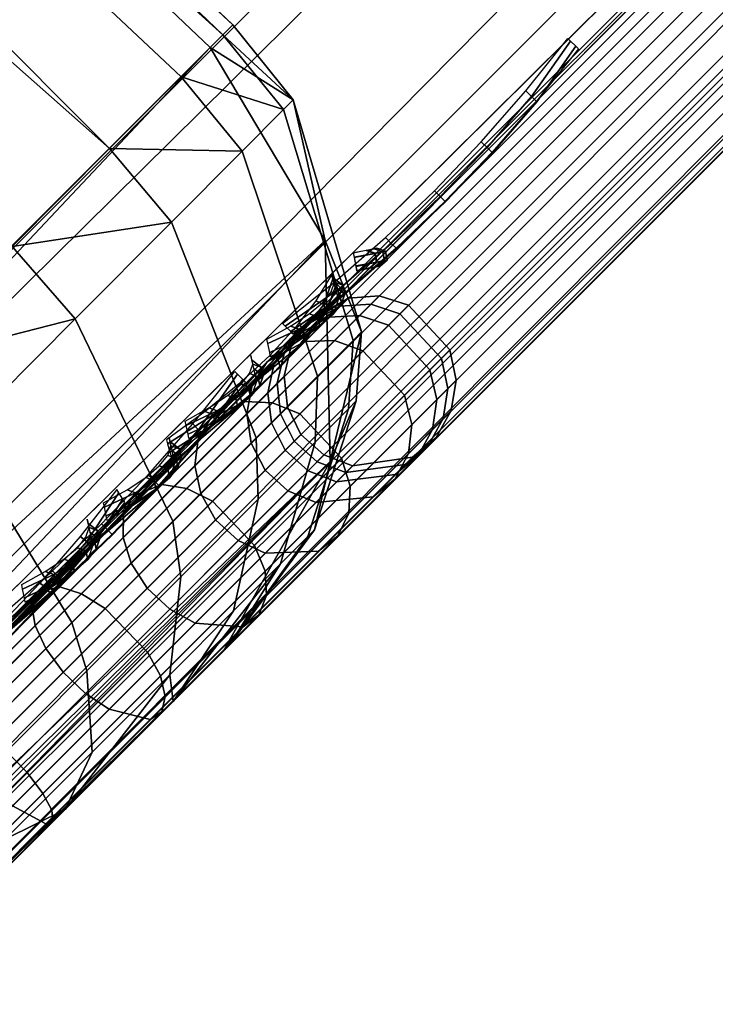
# Model space of a CAD drawing. Header units: inches. Extents: x 0 to 44.3, y -37.9 to 0.3.
# Tile 235 of 256: x 30.673 to 31.074, y -31.843 to -31.276. Entities that reach past the tile are written whole.
import ezdxf

# ---------------------------------------------------------------- set-up
doc = ezdxf.new("R2010")
doc.units = ezdxf.units.IN
doc.header["$LTSCALE"] = 0.03937
doc.header["$MEASUREMENT"] = 0
for name, color, linetype in [('A-FURN-3-ST', 151, 'Continuous'), ('A-FURN-3-ST-BK', 151, 'Continuous'), ('A-FURN-3-ST-SEAM', 250, 'Continuous'), ('A-FURN-3-STITCH', 15, 'Continuous')]:
    doc.layers.add(name, color=color, linetype=linetype)

msp = doc.modelspace()

# ---------------------------------------------------------------- meshes
at = {"layer": 'A-FURN-3-ST'}
mesh = msp.add_polyface(dxfattribs=at)
corners = [(43.54368, -18.53277, 17.97886), (43.39208, -18.68465, 18), (43.58187, -18.57266, 17.97284), (43.48047, -18.77303, 17.96651), (43.65868, -18.66795, 17.90712), (43.54517, -18.83774, 17.875), (43.99312, -18.43716, 5.25), (27.97695, -34.45333, 5.25), (43.96944, -18.41347, 5.125), (27.95327, -34.42964, 5.125), (43.90474, -18.34877, 5.03349), (27.88856, -34.36494, 5.03349), (43.81635, -18.26038, 5), (27.80018, -34.27655, 5), (28.22445, -33.85228, 18), (28.31284, -33.94067, 17.96651), (28.37754, -34.00537, 17.875), (43.56886, -18.86142, 17.75), (28.40122, -34.02905, 17.75), (28.2648, -34.14835, 17.80903), (26.97166, -32.66703, 18), (25.66914, -31.53665, 18), (24.3193, -30.46322, 18), (22.92462, -29.44874, 18), (21.48767, -28.49506, 18), (16.95011, -26.01586, 18), (41.81977, -17.17921, 18), (40.19527, -15.73024, 18), (38.52059, -14.33957, 18), (44.1699, -18.26038, 16.9), (27.80017, -34.63011, 5.5), (44.1699, -18.26038, 5.5), (27.80017, -34.63011, 16.9), (26.5663, -33.1094, 5), (25.28346, -31.99628, 5), (23.95404, -30.93924, 5), (22.58047, -29.94023, 5), (21.16529, -29.00109, 5), (16.69654, -26.55965, 5), (42.22863, -16.74007, 5), (40.58819, -15.27679, 5), (38.89708, -13.87238, 5)]
mesh.append_faces([[corners[k] for k in face] for face in [(0, 1, 2), (2, 1, 3), (4, 3, 5), (6, 7, 8), (8, 7, 9), (8, 9, 10), (10, 9, 11), (10, 11, 12), (12, 11, 13), (1, 14, 3), (3, 14, 15), (3, 15, 5), (5, 15, 16), (5, 16, 17), (17, 16, 18), (16, 19, 18), (14, 1, 20), (20, 1, 21), (21, 1, 22), (22, 1, 23), (23, 1, 24), (25, 1, 26), (25, 26, 27), (27, 28, 25), (29, 30, 31), (31, 30, 7), (31, 7, 6), (29, 17, 18), (29, 18, 32), (32, 30, 29), (13, 33, 12), (12, 33, 34), (12, 34, 35), (35, 36, 12), (12, 36, 37), (12, 38, 39), (39, 38, 40), (40, 38, 41)]])
mesh = msp.add_polyface(dxfattribs=at)
corners = [(27.66531, -34.41227, 5.03808), (27.80018, -34.27655, 5), (27.7564, -34.39873, 5.02039), (27.88856, -34.36494, 5.03349), (27.85357, -34.47334, 5.08558), (27.95327, -34.42964, 5.125), (27.86998, -34.49375, 17.60422), (27.92937, -34.48386, 17.55523), (28.02863, -34.38458, 17.67053), (27.97662, -34.38703, 17.72817), (28.14189, -34.27129, 17.75622), (28.09831, -34.26524, 17.8203), (28.2648, -34.14835, 17.80903), (28.23038, -34.13308, 17.87709), (28.37754, -34.00537, 17.875), (28.40122, -34.02905, 17.75), (28.28397, -34.14631, 17.73367), (28.17122, -34.25906, 17.68528), (28.06731, -34.36297, 17.60673), (27.97624, -34.45404, 17.50101), (28.20789, -34.11899, 17.90694), (28.31284, -33.94067, 17.96651), (28.11277, -34.04237, 17.97274), (28.22445, -33.85228, 18), (28.07292, -34.00424, 17.97886), (27.96788, -34.18761, 17.91043), (27.92722, -34.15036, 17.91625), (27.83436, -34.32145, 17.80931), (27.79294, -34.28502, 17.81459), (27.71735, -34.43875, 17.67325), (27.94643, -34.38073, 17.75345), (28.07181, -34.25521, 17.8484), (27.83655, -34.49073, 17.62572), (26.97166, -32.66703, 18), (21.48767, -28.49506, 18), (43.39208, -18.68465, 18), (20.01111, -27.60394, 18), (27.80017, -34.63011, 16.9), (27.81172, -34.61856, 17.06582), (27.84597, -34.58431, 17.22524), (27.90148, -34.5288, 17.37222), (43.81635, -18.26038, 5), (21.16529, -29.00109, 5), (19.71111, -28.12356, 5)]
mesh.append_faces([[corners[k] for k in face] for face in [(0, 1, 2), (2, 1, 3), (2, 3, 4), (4, 3, 5), (6, 7, 8, 9), (9, 8, 10, 11), (11, 10, 12, 13), (13, 12, 14), (15, 12, 16), (16, 12, 17), (17, 12, 10), (17, 10, 18), (18, 10, 8), (18, 8, 19), (13, 14, 20), (20, 14, 21), (20, 21, 22), (22, 21, 23), (22, 23, 24), (22, 24, 25), (25, 24, 26), (25, 26, 27), (27, 26, 28), (27, 28, 29), (30, 9, 11, 31), (31, 11, 13, 20), (29, 32, 30, 27), (27, 30, 31, 25), (25, 31, 20, 22), (33, 24, 23), (34, 35, 36), (37, 15, 38), (38, 15, 39), (39, 15, 40), (40, 15, 19), (19, 15, 18), (18, 15, 17), (17, 15, 16), (41, 42, 43)]])
at = {"layer": 'A-FURN-3-ST-BK'}
mesh = msp.add_polyface(dxfattribs=at)
corners = [(30.79602, -31.27867, 18.52261), (30.78304, -31.29174, 18.6363), (30.83095, -31.32191, 18.52234), (30.84937, -31.40301, 18.6273), (30.87032, -31.45569, 18.51932), (30.85218, -31.53041, 18.60234), (30.63799, -31.51582, 18.05777), (30.60089, -31.47493, 18.05237), (30.70524, -31.44824, 18.11985), (30.66891, -31.40651, 18.11525), (30.76073, -31.39247, 18.20208), (30.72503, -31.35008, 18.19851), (30.80149, -31.35152, 18.30011), (30.76623, -31.30864, 18.29773), (30.82529, -31.32761, 18.40881), (30.79029, -31.28444, 18.40773), (30.8654, -31.46062, 18.42115), (30.86725, -31.49547, 18.51795), (30.86269, -31.50004, 18.42674), (30.84353, -31.51923, 18.33943), (30.84479, -31.48128, 18.32716), (30.80948, -31.51667, 18.24241), (30.76143, -31.56484, 18.17135), (29.48954, -30.06408, 18.6363), (29.50065, -30.05152, 18.45343), (28.14713, -28.89011, 18.6363), (28.15773, -28.87713, 18.45343), (26.75802, -27.77178, 18.6363), (26.76811, -27.75839, 18.45343), (26.46329, -28.15198, 18), (26.57375, -28.00921, 18.03372), (27.83705, -29.2579, 18), (27.95325, -29.11976, 18.03372), (29.16463, -30.41884, 18), (29.28639, -30.28557, 18.03372), (30.5245, -31.55176, 18.01336), (29.39175, -30.1703, 18.13035), (29.46652, -30.0886, 18.27683), (30.44385, -31.63288, 18), (28.05381, -29.00028, 18.13035), (26.66934, -27.88571, 18.13035), (28.12517, -28.91559, 18.27683), (26.73717, -27.79816, 18.27683), (25.66914, -31.53665, 18), (24.3193, -30.46322, 18), (26.94512, -32.694, 31.54521), (25.64393, -31.56486, 31.54521)]
mesh.append_faces([[corners[k] for k in face] for face in [(0, 1, 2), (2, 1, 3), (2, 3, 4), (4, 3, 5), (6, 7, 8), (8, 7, 9), (8, 9, 10), (10, 9, 11), (10, 11, 12), (12, 11, 13), (12, 13, 14), (14, 13, 15), (14, 15, 2), (2, 15, 0), (14, 2, 4, 16), (16, 4, 17, 18), (19, 20, 16, 18), (20, 12, 14, 16), (12, 20, 21, 10), (10, 21, 22, 8), (1, 0, 23), (23, 0, 24), (23, 24, 25), (25, 24, 26), (25, 26, 27), (27, 26, 28), (29, 30, 31), (31, 30, 32), (31, 32, 33), (33, 32, 34), (33, 34, 35), (35, 34, 7), (7, 34, 36), (7, 36, 9), (9, 36, 11), (11, 36, 37), (11, 37, 13), (13, 37, 15), (15, 37, 24), (15, 24, 0), (35, 38, 33), (36, 34, 32, 39), (39, 32, 30, 40), (26, 24, 37, 41), (41, 37, 36, 39), (41, 39, 40, 42), (26, 41, 42, 28), (38, 43, 33), (33, 44, 31), (45, 23, 25), (45, 25, 46)]])
mesh = msp.add_polyface(dxfattribs=at)
corners = [(29.56371, -32.79932, 25.06258), (29.54138, -32.87166, 25.04362), (30.85218, -31.53041, 18.60234), (30.79071, -31.63957, 18.56815), (29.56603, -32.75997, 25.07093), (30.84937, -31.40301, 18.6273), (29.52508, -32.62817, 25.08913), (30.78304, -31.29174, 18.6363), (30.87032, -31.45569, 18.51932), (30.86725, -31.49547, 18.51795), (30.84314, -31.56982, 18.5148), (30.83938, -31.57358, 18.43961), (30.86269, -31.50004, 18.42674), (30.82358, -31.58939, 18.36761), (30.84353, -31.51923, 18.33943), (30.79652, -31.61646, 18.30269), (30.81072, -31.55209, 18.26069), (30.75968, -31.65332, 18.24825), (30.76605, -31.59683, 18.19467), (30.71504, -31.69799, 18.20715), (30.71194, -31.65104, 18.14485), (30.66492, -31.74814, 18.18168), (30.65118, -31.7119, 18.11399), (30.59694, -31.78597, 18.125), (30.62063, -31.80965, 18.25), (30.69938, -31.7309, 18.27619), (30.79435, -31.63593, 18.45386), (30.76162, -31.66866, 18.34925), (30.63782, -31.68874, 18.08451), (30.53224, -31.72126, 18.03349), (30.56247, -31.59171, 18.01928), (30.44385, -31.63288, 18), (30.5245, -31.55176, 18.01336), (30.63799, -31.51582, 18.05777), (30.60089, -31.47493, 18.05237), (30.84479, -31.48128, 18.32716), (30.80948, -31.51667, 18.24241), (30.76143, -31.56484, 18.17135), (30.70319, -31.62321, 18.11772), (30.70524, -31.44824, 18.11985), (28.31284, -33.94067, 18.03349), (28.37754, -34.00537, 18.125), (28.40122, -34.02905, 18.25), (26.97166, -32.66703, 18), (25.66914, -31.53665, 18), (28.20441, -34.22587, 31.47705), (29.48954, -30.06408, 18.6363), (28.19664, -33.87795, 31.54521), (26.94512, -32.694, 31.54521)]
mesh.append_faces([[corners[k] for k in face] for face in [(0, 1, 2), (2, 1, 3), (0, 2, 4), (4, 2, 5), (4, 5, 6), (6, 5, 7), (8, 2, 9), (9, 2, 10), (9, 10, 11, 12), (12, 11, 13, 14), (14, 13, 15, 16), (16, 15, 17, 18), (18, 17, 19, 20), (20, 19, 21, 22), (22, 21, 23), (23, 21, 24), (24, 21, 25), (25, 21, 19), (25, 19, 17), (2, 3, 10), (10, 3, 26), (10, 26, 11), (11, 26, 13), (26, 27, 13), (13, 27, 15), (15, 27, 17), (17, 27, 25), (22, 23, 28), (28, 23, 29), (28, 29, 30), (30, 29, 31), (30, 31, 32), (30, 32, 33), (33, 32, 34), (35, 14, 16, 36), (36, 16, 18, 37), (37, 18, 20, 38), (38, 20, 22, 28), (39, 37, 38, 33), (33, 38, 28, 30), (40, 31, 29), (41, 29, 23), (42, 23, 24), (31, 43, 44), (45, 24, 3), (3, 24, 25), (3, 25, 27), (27, 26, 3), (7, 46, 47), (47, 46, 48)]])
mesh = msp.add_polyface(dxfattribs=at)
corners = [(28.07249, -34.0038, 17.97886), (28.22445, -33.85228, 18), (28.1107, -34.0437, 17.98487), (28.31284, -33.94067, 18.03349), (28.18754, -34.13903, 18.05057), (28.37754, -34.00537, 18.125), (28.20168, -34.16157, 18.08043), (28.21702, -34.19608, 18.14857), (28.04819, -34.36489, 18.07601), (28.04203, -34.32112, 18.01178), (28.03595, -34.39433, 18.14716), (28.215, -34.21528, 18.22406), (28.40122, -34.02905, 18.25), (27.96383, -34.19021, 17.92181), (28.03191, -34.29451, 17.98365), (28.03981, -34.3231, 32.16251), (28.02597, -34.38704, 32.11984), (28.14887, -34.26412, 31.84983), (28.16739, -34.19547, 31.88222), (28.23649, -34.1765, 31.55359), (28.25834, -34.10449, 31.57469), (28.26588, -34.11668, 31.51125), (28.20441, -34.22587, 31.47705), (28.13447, -34.29581, 31.7421), (28.0352, -34.39508, 31.9877), (28.26044, -34.06554, 31.58392), (28.26304, -33.98923, 31.53621), (28.21895, -33.93402, 31.60416), (28.19664, -33.87795, 31.54521), (28.11677, -33.95794, 31.84811), (28.12339, -34.0297, 31.92746), (28.00341, -34.07148, 32.1288), (27.98934, -34.16392, 32.22213), (28.03842, -34.28768, 32.18117), (28.16804, -34.15799, 31.89638), (30.78304, -31.29174, 18.6363), (29.52508, -32.62817, 25.08913), (29.56603, -32.75997, 25.07093), (29.56371, -32.79932, 25.06258), (29.54138, -32.87166, 25.04362), (30.79071, -31.63957, 18.56815), (30.44385, -31.63288, 18), (30.53224, -31.72126, 18.03349), (30.59694, -31.78597, 18.125), (26.97166, -32.66703, 18), (27.87089, -34.55939, 18.02246), (30.62063, -31.80965, 18.25), (27.90939, -34.52089, 32.20763)]
mesh.append_faces([[corners[k] for k in face] for face in [(0, 1, 2), (2, 1, 3), (2, 3, 4), (4, 3, 5), (4, 5, 6), (6, 5, 7), (6, 7, 8, 9), (10, 8, 11), (11, 8, 7), (11, 7, 12), (12, 7, 5), (13, 2, 4, 14), (14, 4, 6, 9), (15, 16, 17, 18), (18, 17, 19, 20), (20, 19, 21), (21, 19, 22), (22, 19, 23), (23, 19, 17), (23, 17, 24), (24, 17, 16), (20, 21, 25), (25, 21, 26), (25, 26, 27), (27, 26, 28), (27, 28, 29), (27, 29, 30), (30, 29, 31), (30, 31, 32), (33, 15, 18, 34), (34, 18, 20, 25), (32, 33, 34, 30), (30, 34, 25, 27), (35, 28, 36), (36, 28, 26), (36, 26, 37), (37, 26, 21), (37, 21, 38), (38, 21, 39), (40, 39, 22), (22, 39, 21), (1, 41, 3), (3, 42, 5), (5, 43, 12), (1, 44, 41), (45, 10, 22), (22, 10, 11), (22, 11, 12), (12, 46, 22), (23, 24, 22), (22, 24, 47)]])
at = {"layer": 'A-FURN-3-ST-SEAM'}
mesh = msp.add_polyface(dxfattribs=at)
corners = [(43.66608, -18.68405, 17.83236), (43.67872, -18.69641, 17.83337), (43.54871, -18.82642, 17.85149), (43.53621, -18.81392, 17.85046), (38.4927, -23.88243, 17.85149), (38.4802, -23.86993, 17.85046), (33.43669, -28.93844, 17.85149), (33.42419, -28.92594, 17.85046), (28.40806, -34.02185, 17.90452), (28.40694, -34.02072, 17.88681), (33.46295, -28.9647, 17.88681), (33.46408, -28.96583, 17.90452), (38.51896, -23.90869, 17.88681), (38.52009, -23.90982, 17.90452), (43.57498, -18.85268, 17.88681), (43.5761, -18.85381, 17.90452), (43.70981, -18.71784, 17.86802), (43.71336, -18.71655, 17.8854), (43.842, -18.58565, 17.8117), (43.84792, -18.58199, 17.82806), (43.80618, -18.56895, 17.77906), (43.81959, -18.57839, 17.78583), (43.69115, -18.70683, 17.84056), (43.56014, -18.83784, 17.85881), (38.50413, -23.89386, 17.85881), (33.44811, -28.94987, 17.85881), (43.50558, -18.78328, 17.9), (43.51057, -18.78828, 17.92554), (43.63649, -18.65237, 17.88252), (43.6507, -18.64815, 17.90601), (43.64221, -18.64664, 17.88096), (38.45456, -23.84429, 17.92554), (38.44956, -23.83929, 17.9), (33.39855, -28.9003, 17.92554), (33.39355, -28.89531, 17.9), (28.34253, -33.95631, 17.92554), (33.40681, -28.90857, 17.939), (38.46283, -23.85256, 17.939), (43.51884, -18.79654, 17.939), (43.6608, -18.65458, 17.91922), (33.41795, -28.91971, 17.94716), (38.47396, -23.86369, 17.94716), (43.52998, -18.80768, 17.94716), (43.67306, -18.6646, 17.92722), (28.40463, -34.01841, 17.92169), (33.46064, -28.9624, 17.92169), (38.51666, -23.90639, 17.92169), (43.57267, -18.85037, 17.92169), (43.71227, -18.71077, 17.90224), (43.84914, -18.57391, 17.84392), (33.40261, -28.90437, 17.86752), (33.39599, -28.89775, 17.88263), (38.45201, -23.84174, 17.88263), (38.45863, -23.84836, 17.86752), (43.50802, -18.78572, 17.88263), (43.51464, -18.79234, 17.86752), (43.64228, -18.65146, 17.86392), (43.64684, -18.66015, 17.8491), (28.33754, -33.95132, 17.9), (43.69768, -18.68957, 17.92594), (43.55477, -18.83248, 17.94586), (38.49876, -23.88849, 17.94586), (33.44275, -28.9445, 17.94586), (43.70689, -18.70144, 17.91645), (43.56531, -18.84302, 17.93618), (38.5093, -23.89903, 17.93618), (33.45329, -28.95504, 17.93618), (43.65505, -18.67143, 17.83805), (43.52439, -18.80209, 17.85626), (38.46838, -23.85811, 17.85626), (33.41236, -28.91412, 17.85626)]
mesh.append_faces([[corners[k] for k in face] for face in [(0, 1, 2, 3), (3, 2, 4, 5), (5, 4, 6, 7), (8, 9, 10, 11), (11, 10, 12, 13), (13, 12, 14, 15), (15, 14, 16, 17), (17, 16, 18, 19), (20, 21, 22, 1), (1, 22, 23, 2), (2, 23, 24, 4), (4, 24, 25, 6), (26, 27, 28), (28, 27, 29), (28, 29, 30), (27, 26, 31), (31, 26, 32), (31, 32, 33), (33, 32, 34), (33, 34, 35), (33, 36, 37, 31), (31, 37, 38, 27), (27, 38, 39, 29), (36, 40, 41, 37), (37, 41, 42, 38), (38, 42, 43, 39), (44, 8, 11, 45), (45, 11, 13, 46), (46, 13, 15, 47), (47, 15, 17, 48), (48, 17, 19, 49), (50, 51, 52, 53), (53, 52, 54, 55), (55, 54, 56, 57), (51, 58, 34), (51, 34, 52), (52, 34, 32), (52, 32, 54), (54, 32, 26), (54, 26, 28), (54, 28, 56), (56, 28, 30), (59, 43, 42, 60), (60, 42, 41, 61), (61, 41, 40, 62), (63, 59, 60, 64), (64, 60, 61, 65), (65, 61, 62, 66), (48, 63, 64, 47), (47, 64, 65, 46), (46, 65, 66, 45), (21, 18, 16, 22), (22, 16, 14, 23), (23, 14, 12, 24), (24, 12, 10, 25), (67, 0, 3, 68), (68, 3, 5, 69), (69, 5, 7, 70), (57, 67, 68, 55), (55, 68, 69, 53), (53, 69, 70, 50)]])
mesh = msp.add_polyface(dxfattribs=at)
corners = [(33.42419, -28.92594, 17.85046), (33.43669, -28.93844, 17.85149), (28.38068, -33.99446, 17.85149), (28.36817, -33.98195, 17.85046), (28.25807, -34.11706, 17.83539), (28.2457, -34.10443, 17.83438), (28.1331, -34.24203, 17.78471), (28.12087, -34.22926, 17.78376), (28.01271, -34.36242, 17.69624), (28.00061, -34.34952, 17.69539), (28.01959, -34.41032, 17.74063), (28.02531, -34.40234, 17.72581), (28.15017, -34.27748, 17.81756), (28.14669, -34.28322, 17.83402), (28.27978, -34.14788, 17.87012), (28.27862, -34.15129, 17.88753), (28.40694, -34.02072, 17.88681), (28.40806, -34.02185, 17.90452), (33.44811, -28.94987, 17.85881), (28.3921, -34.00588, 17.85881), (28.26855, -34.12943, 17.8426), (28.14262, -34.25536, 17.79153), (28.02131, -34.37668, 17.70238), (28.34253, -33.95631, 17.92554), (33.39355, -28.89531, 17.9), (28.33754, -33.95132, 17.9), (28.21038, -34.08846, 17.90819), (28.20881, -34.08005, 17.88312), (28.07569, -34.22315, 17.85357), (28.07736, -34.2115, 17.82983), (27.94593, -34.35291, 17.75821), (28.08046, -34.23492, 17.86609), (28.21691, -34.09847, 17.92143), (28.3508, -33.96458, 17.939), (33.40681, -28.90857, 17.939), (33.39855, -28.9003, 17.92554), (28.08947, -34.24818, 17.87367), (28.227, -34.11065, 17.92944), (28.36194, -33.97572, 17.94716), (33.41795, -28.91971, 17.94716), (28.00952, -34.41352, 17.755), (28.13879, -34.28425, 17.84999), (28.27298, -34.15007, 17.90441), (28.40463, -34.01841, 17.92169), (27.97244, -34.33455, 17.70966), (27.95997, -34.33377, 17.72231), (28.0843, -34.20944, 17.81367), (28.09486, -34.21213, 17.79962), (28.21336, -34.08038, 17.86601), (28.22193, -34.08506, 17.85115), (28.33998, -33.95376, 17.88263), (28.3466, -33.96038, 17.86752), (33.39599, -28.89775, 17.88263), (33.40261, -28.90437, 17.86752), (27.95085, -34.33801, 17.73687), (33.44275, -28.9445, 17.94586), (28.38674, -34.00052, 17.94586), (28.25197, -34.13528, 17.92817), (28.11461, -34.27264, 17.87246), (27.95698, -34.38068, 17.7763), (27.98228, -34.40497, 17.77522), (33.45329, -28.95504, 17.93618), (28.39727, -34.01105, 17.93618), (28.26375, -34.14458, 17.91865), (28.12767, -34.28066, 17.86346), (27.99656, -34.41177, 17.76712), (33.46064, -28.9624, 17.92169), (33.46295, -28.9647, 17.88681), (33.41236, -28.91412, 17.85626), (28.35635, -33.97013, 17.85626), (28.23313, -34.09336, 17.84008), (28.10754, -34.21895, 17.78915), (27.98654, -34.33994, 17.70024)]
mesh.append_faces([[corners[k] for k in face] for face in [(0, 1, 2, 3), (3, 2, 4, 5), (5, 4, 6, 7), (7, 6, 8, 9), (10, 11, 12, 13), (13, 12, 14, 15), (15, 14, 16, 17), (1, 18, 19, 2), (2, 19, 20, 4), (4, 20, 21, 6), (6, 21, 22, 8), (23, 24, 25), (23, 25, 26), (26, 25, 27), (26, 27, 28), (28, 27, 29), (28, 29, 30), (28, 31, 32, 26), (26, 32, 33, 23), (23, 33, 34, 35), (31, 36, 37, 32), (32, 37, 38, 33), (33, 38, 39, 34), (40, 10, 13, 41), (41, 13, 15, 42), (42, 15, 17, 43), (44, 45, 46, 47), (47, 46, 48, 49), (49, 48, 50, 51), (51, 50, 52, 53), (46, 54, 29), (46, 29, 48), (48, 29, 27), (48, 27, 50), (50, 27, 25), (50, 25, 52), (55, 39, 38, 56), (56, 38, 37, 57), (57, 37, 36, 58), (58, 36, 59, 60), (61, 55, 56, 62), (62, 56, 57, 63), (63, 57, 58, 64), (64, 58, 60, 65), (66, 61, 62, 43), (43, 62, 63, 42), (42, 63, 64, 41), (41, 64, 65, 40), (18, 67, 16, 19), (19, 16, 14, 20), (20, 14, 12, 21), (21, 12, 11, 22), (68, 0, 3, 69), (69, 3, 5, 70), (70, 5, 7, 71), (71, 7, 9, 72), (53, 68, 69, 51), (51, 69, 70, 49), (49, 70, 71, 47), (47, 71, 72, 44)]])
mesh = msp.add_polyface(dxfattribs=at)
corners = [(30.88576, -31.4519, 18.62216), (30.90967, -31.47758, 18.62181), (30.92117, -31.46608, 18.52167), (30.89729, -31.44036, 18.52173), (30.91627, -31.47098, 18.41791), (30.89238, -31.44528, 18.41767), (30.89499, -31.49226, 18.3202), (30.87104, -31.46662, 18.31967), (30.8587, -31.52855, 18.23241), (30.83464, -31.50302, 18.23163), (30.85664, -31.57327, 18.25722), (30.86292, -31.56012, 18.24692), (30.89725, -31.5258, 18.32994), (30.88957, -31.54034, 18.33687), (30.91737, -31.50567, 18.42236), (30.90887, -31.52104, 18.42552), (30.92201, -31.50104, 18.52049), (30.91332, -31.51659, 18.51966), (30.91113, -31.51191, 18.6152), (30.90288, -31.52703, 18.61051), (30.88971, -31.53794, 18.60568), (30.89969, -31.52797, 18.5188), (30.89544, -31.53222, 18.42878), (30.87698, -31.55068, 18.34401), (30.84549, -31.58217, 18.26785), (30.83764, -31.46121, 18.32839), (30.81587, -31.47299, 18.33792), (30.85795, -31.4409, 18.42165), (30.83521, -31.45365, 18.42636), (30.86262, -31.43622, 18.52068), (30.8396, -31.44926, 18.51949), (30.85165, -31.4472, 18.61626), (30.82928, -31.45958, 18.60928), (30.83942, -31.53571, 18.59602), (30.82622, -31.52391, 18.59574), (30.83526, -31.51487, 18.51703), (30.84849, -31.52665, 18.51708), (30.83141, -31.51872, 18.43548), (30.84462, -31.53051, 18.43529), (30.85583, -31.54215, 18.59803), (30.86509, -31.5329, 18.51744), (30.86114, -31.53684, 18.43394), (30.82785, -31.54728, 18.35826), (30.84402, -31.55397, 18.3553), (30.81481, -31.58318, 18.28465), (30.91362, -31.4947, 18.61916), (30.92488, -31.48345, 18.5212), (30.92008, -31.48824, 18.4197), (30.89926, -31.50906, 18.3241), (30.86376, -31.54457, 18.23822), (30.81546, -31.60759, 18.17637), (30.81466, -31.59366, 18.16525), (30.86907, -31.44631, 18.61993), (30.8804, -31.43498, 18.52134), (30.87557, -31.43981, 18.41918), (30.85462, -31.46076, 18.32296), (30.81888, -31.4965, 18.23653)]
mesh.append_faces([[corners[k] for k in face] for face in [(0, 1, 2, 3), (3, 2, 4, 5), (5, 4, 6, 7), (7, 6, 8, 9), (10, 11, 12, 13), (13, 12, 14, 15), (15, 14, 16, 17), (17, 16, 18, 19), (19, 20, 21, 17), (17, 21, 22, 15), (15, 22, 23, 13), (13, 23, 24, 10), (25, 26, 27), (27, 28, 29), (29, 28, 30), (29, 30, 31), (31, 30, 32), (33, 34, 35, 36), (36, 35, 37, 38), (39, 33, 36, 40), (40, 36, 38, 41), (41, 38, 42, 43), (20, 39, 40, 21), (21, 40, 41, 22), (22, 41, 43, 23), (23, 43, 44, 24), (45, 18, 16, 46), (46, 16, 14, 47), (47, 14, 12, 48), (48, 12, 11, 49), (49, 11, 50, 51), (1, 45, 46, 2), (2, 46, 47, 4), (4, 47, 48, 6), (6, 48, 49, 8), (52, 0, 3, 53), (53, 3, 5, 54), (54, 5, 7, 55), (55, 7, 9, 56), (31, 52, 53, 29), (29, 53, 54, 27), (27, 54, 55, 25)]])
mesh = msp.add_polyface(dxfattribs=at)
corners = [(30.83464, -31.50302, 18.23163), (30.8587, -31.52855, 18.23241), (30.80851, -31.57874, 18.15783), (30.78431, -31.55335, 18.15683), (30.73751, -31.58897, 18.22659), (30.74671, -31.60342, 18.23104), (30.78615, -31.56397, 18.28967), (30.77761, -31.54887, 18.28619), (30.81468, -31.53545, 18.35867), (30.80661, -31.51987, 18.35633), (30.83141, -31.51872, 18.43548), (30.82362, -31.50287, 18.43441), (30.83526, -31.51487, 18.51703), (30.82753, -31.49895, 18.51731), (30.82622, -31.52391, 18.59574), (30.81834, -31.50814, 18.59733), (30.81625, -31.49074, 18.6004), (30.82573, -31.48125, 18.51786), (30.82169, -31.48529, 18.43234), (30.80415, -31.50283, 18.35179), (30.77423, -31.53275, 18.27943), (30.73287, -31.57412, 18.21795), (30.73853, -31.55033, 18.19302), (30.68019, -31.61355, 18.15749), (30.7331, -31.56064, 18.20635), (30.78324, -31.50561, 18.25936), (30.77617, -31.51757, 18.27036), (30.81587, -31.47299, 18.33792), (30.80731, -31.48643, 18.3457), (30.83521, -31.45365, 18.42636), (30.82558, -31.46817, 18.42955), (30.8396, -31.44926, 18.51949), (30.82978, -31.46396, 18.5186), (30.82928, -31.45958, 18.60928), (30.81991, -31.47383, 18.60453), (30.7551, -31.54375, 18.17342), (30.68323, -31.60563, 18.14195), (30.803, -31.49585, 18.24461), (30.83764, -31.46121, 18.32839), (30.85795, -31.4409, 18.42165), (30.84462, -31.53051, 18.43529), (30.82785, -31.54728, 18.35826), (30.79924, -31.5759, 18.28905), (30.84402, -31.55397, 18.3553), (30.81481, -31.58318, 18.28465), (30.86376, -31.54457, 18.23822), (30.81466, -31.59366, 18.16525), (30.81888, -31.4965, 18.23653), (30.76947, -31.54591, 18.16309), (30.72248, -31.61518, 18.09973), (30.70877, -31.60661, 18.10703), (30.85462, -31.46076, 18.32296), (30.69626, -31.60258, 18.11909)]
mesh.append_faces([[corners[k] for k in face] for face in [(0, 1, 2, 3), (4, 5, 6, 7), (7, 6, 8, 9), (9, 8, 10, 11), (11, 10, 12, 13), (13, 12, 14, 15), (15, 16, 17, 13), (13, 17, 18, 11), (11, 18, 19, 9), (9, 19, 20, 7), (7, 20, 21, 4), (22, 23, 24), (22, 24, 25), (25, 24, 26), (25, 26, 27), (27, 26, 28), (27, 28, 29), (29, 28, 30), (29, 30, 31), (31, 30, 32), (31, 32, 33), (33, 32, 34), (35, 36, 22), (35, 22, 37), (37, 22, 25), (37, 25, 38), (38, 25, 27), (39, 27, 29), (40, 10, 8, 41), (41, 8, 6, 42), (16, 34, 32, 17), (17, 32, 30, 18), (18, 30, 28, 19), (19, 28, 26, 20), (20, 26, 24, 21), (43, 41, 42, 44), (1, 45, 46, 2), (47, 0, 3, 48), (48, 3, 49, 50), (38, 51, 47, 37), (37, 47, 48, 35), (35, 48, 50, 52)]])
mesh = msp.add_polyface(dxfattribs=at)
corners = [(30.02158, -32.31607, 22.92543), (30.04549, -32.34176, 22.92507), (30.90967, -31.47758, 18.62181), (30.88576, -31.4519, 18.62216), (30.5816, -31.75606, 18.05284), (30.60639, -31.78086, 18.05414), (29.12662, -33.26063, 18.05414), (29.10182, -33.23583, 18.05284), (29.14795, -33.28196, 18.09548), (29.14452, -33.27853, 18.07831), (30.62429, -31.79875, 18.07831), (30.62772, -31.80219, 18.09548), (30.90288, -31.52703, 18.61051), (30.91113, -31.51191, 18.6152), (30.04695, -32.37609, 22.91847), (30.03871, -32.3912, 22.91378), (30.02553, -32.40212, 22.90894), (30.88971, -31.53794, 18.60568), (30.6266, -31.80106, 18.11319), (29.14682, -33.28083, 18.11319), (29.09624, -33.23025, 18.14374), (29.10806, -33.24207, 18.14954), (30.58783, -31.76229, 18.14954), (30.57601, -31.75047, 18.14374), (30.64381, -31.70631, 18.15862), (30.63292, -31.69356, 18.15297), (30.81834, -31.50814, 18.59733), (30.82622, -31.52391, 18.59574), (29.96204, -32.38808, 22.89901), (29.95417, -32.37232, 22.90059), (29.95208, -32.35491, 22.90367), (30.81625, -31.49074, 18.6004), (30.62497, -31.68202, 18.14201), (30.56626, -31.74072, 18.13248), (29.08649, -33.2205, 18.13248), (30.5572, -31.73166, 18.1), (29.07987, -33.21387, 18.11737), (30.55964, -31.7341, 18.11737), (30.62108, -31.66777, 18.11036), (30.62076, -31.67298, 18.12728), (30.82928, -31.45958, 18.60928), (30.81991, -31.47383, 18.60453), (29.96511, -32.32375, 22.91254), (29.95573, -32.33801, 22.9078), (30.56219, -31.73665, 18.07446), (29.07743, -33.21143, 18.1), (30.63017, -31.66868, 18.08549), (30.85165, -31.4472, 18.61626), (29.98747, -32.31138, 22.91952), (29.97524, -32.39989, 22.89929), (30.83942, -31.53571, 18.59602), (30.65648, -31.71865, 18.15762), (30.60034, -31.7748, 18.14851), (29.12056, -33.25457, 18.14851), (29.99165, -32.40633, 22.90129), (30.85583, -31.54215, 18.59803), (30.61176, -31.78622, 18.14119), (29.13199, -33.266, 18.14119), (30.04945, -32.35888, 22.92243), (30.91362, -31.4947, 18.61916), (30.61693, -31.79139, 18.06382), (29.13716, -33.27117, 18.06382), (30.0049, -32.31048, 22.9232), (30.86907, -31.44631, 18.61993), (30.64058, -31.6748, 18.07238), (30.65302, -31.68463, 18.06443), (30.57046, -31.74492, 18.061), (29.09069, -33.22469, 18.061), (29.08242, -33.21643, 18.07446)]
mesh.append_faces([[corners[k] for k in face] for face in [(0, 1, 2, 3), (4, 5, 6, 7), (8, 9, 10, 11), (12, 13, 14, 15), (15, 16, 17, 12), (11, 18, 19, 8), (20, 21, 22, 23), (23, 22, 24, 25), (26, 27, 28, 29), (29, 30, 31, 26), (25, 32, 33, 23), (23, 33, 34, 20), (35, 36, 37), (35, 37, 38), (38, 37, 39), (40, 41, 42), (42, 41, 43), (44, 45, 35), (44, 35, 46), (46, 35, 38), (47, 40, 48), (48, 40, 42), (49, 28, 27, 50), (51, 24, 22, 52), (52, 22, 21, 53), (30, 43, 41, 31), (32, 39, 37, 33), (33, 37, 36, 34), (54, 49, 50, 55), (56, 52, 53, 57), (16, 54, 55, 17), (18, 56, 57, 19), (58, 14, 13, 59), (60, 10, 9, 61), (1, 58, 59, 2), (5, 60, 61, 6), (62, 0, 3, 63), (64, 65, 4, 66), (66, 4, 7, 67), (48, 62, 63, 47), (46, 64, 66, 44), (44, 66, 67, 68)]])
mesh = msp.add_polyface(dxfattribs=at)
corners = [(30.78431, -31.55335, 18.15683), (30.80851, -31.57874, 18.15783), (30.74687, -31.64038, 18.1009), (30.72248, -31.61518, 18.09973), (30.67761, -31.70964, 18.0657), (30.65302, -31.68463, 18.06443), (30.60639, -31.78086, 18.05414), (30.5816, -31.75606, 18.05284), (30.62772, -31.80219, 18.09548), (30.62429, -31.79875, 18.07831), (30.69165, -31.73139, 18.08924), (30.69234, -31.73757, 18.10596), (30.75715, -31.66589, 18.12253), (30.75517, -31.67474, 18.1379), (30.81546, -31.60759, 18.17637), (30.81111, -31.6188, 18.18955), (30.86292, -31.56012, 18.24692), (30.85664, -31.57327, 18.25722), (30.84549, -31.58217, 18.26785), (30.80195, -31.6257, 18.20314), (30.74847, -31.67919, 18.15375), (30.68838, -31.73927, 18.12321), (30.6266, -31.80106, 18.11319), (30.63292, -31.69356, 18.15297), (30.64381, -31.70631, 18.15862), (30.69825, -31.65188, 18.18629), (30.68826, -31.63823, 18.1811), (30.74671, -31.60342, 18.23104), (30.73751, -31.58897, 18.22659), (30.73287, -31.57412, 18.21795), (30.68205, -31.62493, 18.17102), (30.62497, -31.68202, 18.14201), (30.62108, -31.66777, 18.11036), (30.62076, -31.67298, 18.12728), (30.68323, -31.60563, 18.14195), (30.68019, -31.61355, 18.15749), (30.73853, -31.55033, 18.19302), (30.63017, -31.66868, 18.08549), (30.69626, -31.60258, 18.11909), (30.7551, -31.54375, 18.17342), (30.79924, -31.5759, 18.28905), (30.78615, -31.56397, 18.28967), (30.75967, -31.61546, 18.23025), (30.71108, -31.66406, 18.18537), (30.65648, -31.71865, 18.15762), (30.7331, -31.56064, 18.20635), (30.81481, -31.58318, 18.28465), (30.77442, -31.62356, 18.22463), (30.72481, -31.67317, 18.17881), (30.66908, -31.72891, 18.15049), (30.60034, -31.7748, 18.14851), (30.61176, -31.78622, 18.14119), (30.81466, -31.59366, 18.16525), (30.75436, -31.65397, 18.10956), (30.68661, -31.72172, 18.07513), (30.61693, -31.79139, 18.06382), (30.70877, -31.60661, 18.10703), (30.64058, -31.6748, 18.07238)]
mesh.append_faces([[corners[k] for k in face] for face in [(0, 1, 2, 3), (3, 2, 4, 5), (5, 4, 6, 7), (8, 9, 10, 11), (11, 10, 12, 13), (13, 12, 14, 15), (15, 14, 16, 17), (17, 18, 19, 15), (15, 19, 20, 13), (13, 20, 21, 11), (11, 21, 22, 8), (23, 24, 25, 26), (26, 25, 27, 28), (28, 29, 30, 26), (26, 30, 31, 23), (32, 33, 34), (34, 33, 35), (34, 35, 36), (37, 32, 38), (38, 32, 34), (38, 34, 39), (40, 41, 27, 42), (42, 27, 25, 43), (43, 25, 24, 44), (29, 45, 35, 30), (30, 35, 33, 31), (46, 40, 42, 47), (47, 42, 43, 48), (48, 43, 44, 49), (49, 44, 50, 51), (18, 46, 47, 19), (19, 47, 48, 20), (20, 48, 49, 21), (21, 49, 51, 22), (52, 14, 12, 53), (53, 12, 10, 54), (54, 10, 9, 55), (1, 52, 53, 2), (2, 53, 54, 4), (4, 54, 55, 6), (56, 3, 5, 57), (38, 56, 57, 37)]])
at = {"layer": 'A-FURN-3-STITCH'}
mesh = msp.add_polyface(dxfattribs=at)
corners = [(30.99532, -31.2926, 17.94995), (30.97116, -31.32281, 17.95562), (30.97136, -31.32314, 17.96081), (30.99377, -31.29108, 17.95138), (30.94548, -31.35213, 17.95878), (30.94568, -31.35246, 17.96397), (30.96828, -31.32012, 17.96373), (30.99069, -31.28807, 17.9543), (30.91845, -31.38038, 17.9594), (30.91865, -31.38071, 17.96459), (30.9426, -31.34945, 17.96689), (30.96499, -31.31678, 17.96146), (30.98916, -31.28657, 17.95579), (30.89023, -31.40738, 17.95748), (30.89044, -31.40771, 17.96267), (30.91557, -31.37769, 17.96751), (30.93932, -31.34611, 17.96462), (30.861, -31.43297, 17.95303), (30.86121, -31.4333, 17.95822), (30.88736, -31.40469, 17.96559), (30.91229, -31.37435, 17.96524), (30.83094, -31.45699, 17.94608), (30.82942, -31.4555, 17.94758), (30.85812, -31.43028, 17.96114), (30.88407, -31.40135, 17.96332), (30.82634, -31.45249, 17.9505), (30.85484, -31.42694, 17.95887), (30.82478, -31.45096, 17.95192)]
mesh.append_faces([[corners[k] for k in face] for face in [(0, 1, 2, 3), (1, 4, 5, 2), (3, 2, 6, 7), (4, 8, 9, 5), (2, 5, 10, 6), (7, 6, 11, 12), (8, 13, 14, 9), (5, 9, 15, 10), (6, 10, 16, 11), (13, 17, 18, 14), (9, 14, 19, 15), (10, 15, 20, 16), (17, 21, 22, 18), (14, 18, 23, 19), (15, 19, 24, 20), (18, 22, 25, 23), (19, 23, 26, 24), (23, 25, 27, 26)]])
mesh = msp.add_polyface(dxfattribs=at)
corners = [(30.86744, -31.42049, 18.37807), (30.87496, -31.41901, 18.41641), (30.8789, -31.4156, 18.4164), (30.86692, -31.41793, 18.37806), (30.87951, -31.4181, 18.45523), (30.88345, -31.41469, 18.45523), (30.87792, -31.41049, 18.4164), (30.86593, -31.41282, 18.37806), (30.88106, -31.41777, 18.4943), (30.885, -31.41437, 18.49429), (30.88247, -31.40958, 18.45522), (30.873, -31.40878, 18.4164), (30.86547, -31.41026, 18.37806), (30.87959, -31.41803, 18.53338), (30.88353, -31.41462, 18.53337), (30.88401, -31.40925, 18.49429), (30.87755, -31.40788, 18.45522), (30.87512, -31.41885, 18.57221), (30.87906, -31.41545, 18.5722), (30.88255, -31.4095, 18.53336), (30.87909, -31.40755, 18.49429), (30.86767, -31.42026, 18.61057), (30.86723, -31.41769, 18.61057), (30.87807, -31.41033, 18.5722), (30.87763, -31.4078, 18.53337), (30.86625, -31.41258, 18.61057), (30.87315, -31.40863, 18.5722), (30.86571, -31.41003, 18.61056)]
mesh.append_faces([[corners[k] for k in face] for face in [(0, 1, 2, 3), (1, 4, 5, 2), (3, 2, 6, 7), (4, 8, 9, 5), (2, 5, 10, 6), (7, 6, 11, 12), (8, 13, 14, 9), (5, 9, 15, 10), (6, 10, 16, 11), (13, 17, 18, 14), (9, 14, 19, 15), (10, 15, 20, 16), (17, 21, 22, 18), (14, 18, 23, 19), (15, 19, 24, 20), (18, 22, 25, 23), (19, 23, 26, 24), (23, 25, 27, 26)]])
mesh = msp.add_polyface(dxfattribs=at)
corners = [(30.76055, -31.52737, 18.14665), (30.78291, -31.51106, 18.17427), (30.78617, -31.50833, 18.17126), (30.75984, -31.52501, 18.14582), (30.80282, -31.4948, 18.20373), (30.80608, -31.49207, 18.20073), (30.78481, -31.5036, 18.16957), (30.75848, -31.52027, 18.14413), (30.82015, -31.47868, 18.23486), (30.82341, -31.47595, 18.23185), (30.80471, -31.48733, 18.19904), (30.78018, -31.50159, 18.17089), (30.75782, -31.5179, 18.14327), (30.8348, -31.46282, 18.26746), (30.83806, -31.46008, 18.26445), (30.82205, -31.47122, 18.23016), (30.80009, -31.48533, 18.20035), (30.84668, -31.44729, 18.30132), (30.84994, -31.44456, 18.29832), (30.8367, -31.45535, 18.26276), (30.81742, -31.46922, 18.23148), (30.85571, -31.43222, 18.33625), (30.85508, -31.42984, 18.33538), (30.84858, -31.43983, 18.29663), (30.83207, -31.45335, 18.26407), (30.85371, -31.42511, 18.33369), (30.84395, -31.43783, 18.29794), (30.85299, -31.42275, 18.33287)]
mesh.append_faces([[corners[k] for k in face] for face in [(0, 1, 2, 3), (1, 4, 5, 2), (3, 2, 6, 7), (4, 8, 9, 5), (2, 5, 10, 6), (7, 6, 11, 12), (8, 13, 14, 9), (5, 9, 15, 10), (6, 10, 16, 11), (13, 17, 18, 14), (9, 14, 19, 15), (10, 15, 20, 16), (17, 21, 22, 18), (14, 18, 23, 19), (15, 19, 24, 20), (18, 22, 25, 23), (19, 23, 26, 24), (23, 25, 27, 26)]])
mesh = msp.add_polyface(dxfattribs=at)
corners = [(30.85564, -31.43228, 18.61557), (30.85677, -31.4372, 18.65434), (30.86061, -31.43389, 18.65554), (30.85509, -31.42976, 18.6159), (30.8549, -31.44271, 18.69301), (30.85874, -31.4394, 18.6942), (30.85957, -31.42883, 18.65621), (30.85406, -31.4247, 18.61657), (30.85003, -31.4488, 18.73133), (30.85387, -31.44549, 18.73252), (30.8577, -31.43434, 18.69487), (30.8547, -31.42708, 18.65569), (30.85356, -31.42216, 18.61691), (30.8422, -31.45542, 18.76906), (30.84604, -31.45211, 18.77025), (30.85283, -31.44043, 18.73319), (30.85282, -31.4326, 18.69435), (30.83145, -31.46252, 18.80598), (30.83529, -31.45921, 18.80717), (30.845, -31.44705, 18.77092), (30.84796, -31.43868, 18.73267), (30.81785, -31.47008, 18.84185), (30.81738, -31.46754, 18.84219), (30.83425, -31.45416, 18.80784), (30.84012, -31.4453, 18.7704), (30.81634, -31.46248, 18.84287), (30.82937, -31.45241, 18.80732), (30.81577, -31.45996, 18.84319)]
mesh.append_faces([[corners[k] for k in face] for face in [(0, 1, 2, 3), (1, 4, 5, 2), (3, 2, 6, 7), (4, 8, 9, 5), (2, 5, 10, 6), (7, 6, 11, 12), (8, 13, 14, 9), (5, 9, 15, 10), (6, 10, 16, 11), (13, 17, 18, 14), (9, 14, 19, 15), (10, 15, 20, 16), (17, 21, 22, 18), (14, 18, 23, 19), (15, 19, 24, 20), (18, 22, 25, 23), (19, 23, 26, 24), (23, 25, 27, 26)]])
mesh = msp.add_polyface(dxfattribs=at)
corners = [(30.8085, -31.47942, 18.85029), (30.80964, -31.48433, 18.88907), (30.81348, -31.48102, 18.89026), (30.80796, -31.47689, 18.85062), (30.80777, -31.48985, 18.92773), (30.8116, -31.48654, 18.92893), (30.81244, -31.47596, 18.89093), (30.80692, -31.47184, 18.85129), (30.8029, -31.49594, 18.96605), (30.80674, -31.49263, 18.96724), (30.81057, -31.48148, 18.9296), (30.80756, -31.47422, 18.89041), (30.80643, -31.4693, 18.85163), (30.79506, -31.50255, 19.00378), (30.7989, -31.49924, 19.00498), (30.8057, -31.48757, 18.96791), (30.80569, -31.47973, 18.92907), (30.78431, -31.50966, 19.0407), (30.78815, -31.50635, 19.04189), (30.79786, -31.49418, 19.00565), (30.80082, -31.48582, 18.96739), (30.77071, -31.51721, 19.07657), (30.77024, -31.51468, 19.07692), (30.78712, -31.50129, 19.04256), (30.79299, -31.49244, 19.00513), (30.76921, -31.50962, 19.07759), (30.78224, -31.49954, 19.04204), (30.76864, -31.5071, 19.07792)]
mesh.append_faces([[corners[k] for k in face] for face in [(0, 1, 2, 3), (1, 4, 5, 2), (3, 2, 6, 7), (4, 8, 9, 5), (2, 5, 10, 6), (7, 6, 11, 12), (8, 13, 14, 9), (5, 9, 15, 10), (6, 10, 16, 11), (13, 17, 18, 14), (9, 14, 19, 15), (10, 15, 20, 16), (17, 21, 22, 18), (14, 18, 23, 19), (15, 19, 24, 20), (18, 22, 25, 23), (19, 23, 26, 24), (23, 25, 27, 26)]])
mesh = msp.add_polyface(dxfattribs=at)
corners = [(30.80332, -31.4846, 17.94995), (30.77916, -31.51481, 17.95562), (30.77936, -31.51514, 17.96081), (30.80177, -31.48308, 17.95138), (30.75348, -31.54413, 17.95878), (30.75368, -31.54446, 17.96397), (30.77628, -31.51212, 17.96373), (30.79869, -31.48007, 17.9543), (30.72645, -31.57238, 17.9594), (30.72665, -31.57271, 17.96459), (30.7506, -31.54145, 17.96689), (30.77299, -31.50879, 17.96146), (30.79716, -31.47857, 17.95579), (30.69823, -31.59938, 17.95748), (30.69844, -31.59971, 17.96267), (30.72357, -31.56969, 17.96751), (30.74731, -31.53811, 17.96462), (30.669, -31.62497, 17.95303), (30.66921, -31.6253, 17.95822), (30.69535, -31.59669, 17.96559), (30.72029, -31.56635, 17.96524), (30.63894, -31.64899, 17.94608), (30.63742, -31.6475, 17.94758), (30.66612, -31.62228, 17.96114), (30.69207, -31.59335, 17.96332), (30.63434, -31.64449, 17.9505), (30.66284, -31.61894, 17.95887), (30.63277, -31.64296, 17.95192)]
mesh.append_faces([[corners[k] for k in face] for face in [(0, 1, 2, 3), (1, 4, 5, 2), (3, 2, 6, 7), (4, 8, 9, 5), (2, 5, 10, 6), (7, 6, 11, 12), (8, 13, 14, 9), (5, 9, 15, 10), (6, 10, 16, 11), (13, 17, 18, 14), (9, 14, 19, 15), (10, 15, 20, 16), (17, 21, 22, 18), (14, 18, 23, 19), (15, 19, 24, 20), (18, 22, 25, 23), (19, 23, 26, 24), (23, 25, 27, 26)]])
mesh = msp.add_polyface(dxfattribs=at)
corners = [(30.76137, -31.52656, 19.08502), (30.7625, -31.53147, 19.12379), (30.76634, -31.52816, 19.12498), (30.76082, -31.52403, 19.08535), (30.76063, -31.53699, 19.16246), (30.76447, -31.53368, 19.16365), (30.7653, -31.5231, 19.12566), (30.75978, -31.51897, 19.08602), (30.75576, -31.54307, 19.20077), (30.7596, -31.53976, 19.20197), (30.76343, -31.52862, 19.16432), (30.76042, -31.52135, 19.12513), (30.75929, -31.51644, 19.08636), (30.74793, -31.54969, 19.23851), (30.75177, -31.54638, 19.2397), (30.75856, -31.5347, 19.20264), (30.75855, -31.52687, 19.1638), (30.73718, -31.5568, 19.27542), (30.74102, -31.55349, 19.27662), (30.75073, -31.54132, 19.24037), (30.75368, -31.53296, 19.20212), (30.72358, -31.56435, 19.3113), (30.72311, -31.56181, 19.31164), (30.73998, -31.54843, 19.27729), (30.74585, -31.53957, 19.23985), (30.72207, -31.55676, 19.31231), (30.7351, -31.54668, 19.27677), (30.7215, -31.55423, 19.31264)]
mesh.append_faces([[corners[k] for k in face] for face in [(0, 1, 2, 3), (1, 4, 5, 2), (3, 2, 6, 7), (4, 8, 9, 5), (2, 5, 10, 6), (7, 6, 11, 12), (8, 13, 14, 9), (5, 9, 15, 10), (6, 10, 16, 11), (13, 17, 18, 14), (9, 14, 19, 15), (10, 15, 20, 16), (17, 21, 22, 18), (14, 18, 23, 19), (15, 19, 24, 20), (18, 22, 25, 23), (19, 23, 26, 24), (23, 25, 27, 26)]])
mesh = msp.add_polyface(dxfattribs=at)
corners = [(30.57878, -31.70914, 18.04506), (30.60887, -31.6851, 18.05181), (30.61035, -31.68415, 18.04691), (30.57758, -31.70727, 18.0437), (30.63749, -31.66013, 18.06109), (30.63897, -31.65917, 18.05619), (30.60799, -31.68042, 18.04415), (30.57522, -31.70354, 18.04095), (30.66446, -31.63437, 18.07283), (30.66594, -31.63342, 18.06793), (30.63661, -31.65544, 18.05343), (30.60414, -31.67764, 18.0463), (30.57405, -31.70168, 18.03955), (30.68962, -31.60799, 18.08698), (30.69111, -31.60704, 18.08208), (30.66358, -31.62969, 18.06518), (30.63276, -31.65266, 18.05558), (30.71282, -31.58116, 18.10343), (30.7143, -31.5802, 18.09853), (30.68874, -31.60331, 18.07932), (30.65973, -31.6269, 18.06732), (30.7339, -31.55403, 18.12209), (30.73275, -31.55217, 18.12067), (30.71194, -31.57647, 18.09577), (30.6849, -31.60053, 18.08147), (30.73039, -31.54844, 18.11792), (30.70809, -31.57369, 18.09792), (30.72918, -31.54656, 18.11658)]
mesh.append_faces([[corners[k] for k in face] for face in [(0, 1, 2, 3), (1, 4, 5, 2), (3, 2, 6, 7), (4, 8, 9, 5), (2, 5, 10, 6), (7, 6, 11, 12), (8, 13, 14, 9), (5, 9, 15, 10), (6, 10, 16, 11), (13, 17, 18, 14), (9, 14, 19, 15), (10, 15, 20, 16), (17, 21, 22, 18), (14, 18, 23, 19), (15, 19, 24, 20), (18, 22, 25, 23), (19, 23, 26, 24), (23, 25, 27, 26)]])
mesh = msp.add_polyface(dxfattribs=at)
corners = [(30.71423, -31.57369, 19.31974), (30.71536, -31.57861, 19.35851), (30.7192, -31.5753, 19.35971), (30.71368, -31.57117, 19.32007), (30.71349, -31.58412, 19.39718), (30.71733, -31.58081, 19.39837), (30.71816, -31.57024, 19.36038), (30.71264, -31.56611, 19.32074), (30.70862, -31.59021, 19.4355), (30.71246, -31.5869, 19.43669), (30.71629, -31.57575, 19.39904), (30.71329, -31.56849, 19.35986), (30.71215, -31.56357, 19.32108), (30.70079, -31.59683, 19.47323), (30.70463, -31.59352, 19.47442), (30.71142, -31.58184, 19.43736), (30.71141, -31.57401, 19.39852), (30.69004, -31.60393, 19.51015), (30.69388, -31.60062, 19.51134), (30.70359, -31.58846, 19.47509), (30.70655, -31.58009, 19.43684), (30.67644, -31.61149, 19.54602), (30.67597, -31.60895, 19.54636), (30.69284, -31.59557, 19.51201), (30.69871, -31.58671, 19.47457), (30.67493, -31.60389, 19.54704), (30.68796, -31.59382, 19.51149), (30.67436, -31.60137, 19.54736)]
mesh.append_faces([[corners[k] for k in face] for face in [(0, 1, 2, 3), (1, 4, 5, 2), (3, 2, 6, 7), (4, 8, 9, 5), (2, 5, 10, 6), (7, 6, 11, 12), (8, 13, 14, 9), (5, 9, 15, 10), (6, 10, 16, 11), (13, 17, 18, 14), (9, 14, 19, 15), (10, 15, 20, 16), (17, 21, 22, 18), (14, 18, 23, 19), (15, 19, 24, 20), (18, 22, 25, 23), (19, 23, 26, 24), (23, 25, 27, 26)]])

doc.saveas('drawing.dxf')
